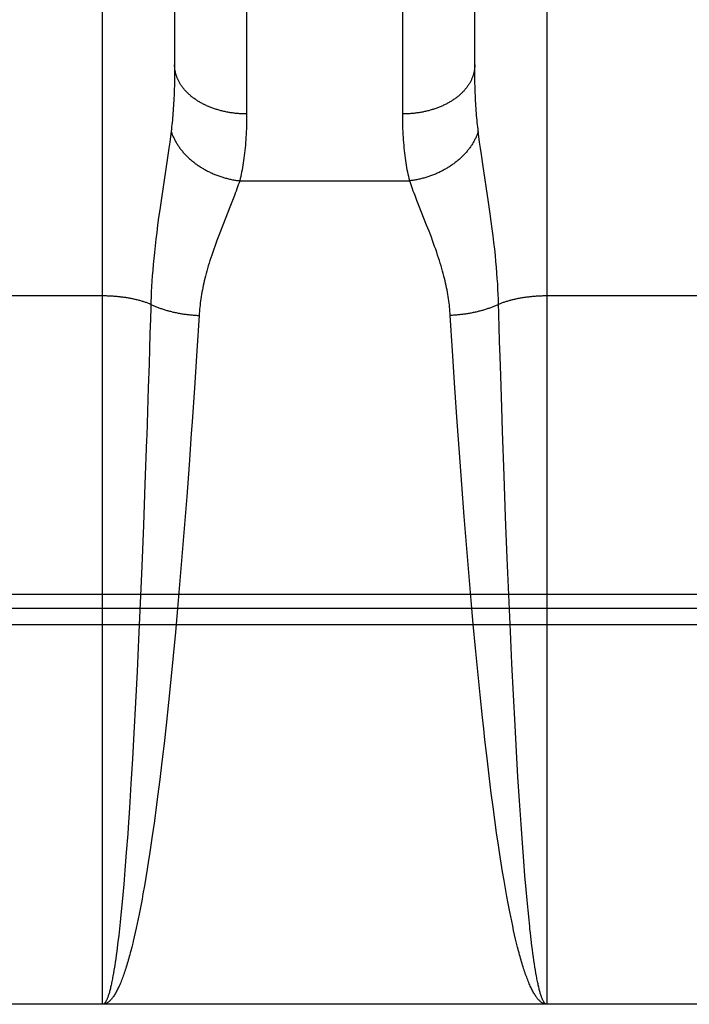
# Model space of a CAD drawing. Header units: inches. Extents: x 0 to 185, y 0 to 120.
# Tile 6 of 102: x 55.145 to 55.424, y 9.075 to 9.485. Entities that reach past the tile are written whole.
import ezdxf

# ---------------------------------------------------------------- set-up
doc = ezdxf.new("R2010")
doc.units = ezdxf.units.IN
doc.header["$LTSCALE"] = 10.163043
doc.header["$MEASUREMENT"] = 0
doc.linetypes.add('HIDDEN', pattern=[0.2, 0.1, -0.1])
doc.layers.add('02___PRT_ALL_AXES', color=7, linetype='CONTINUOUS')
doc.layers.add('DEFAULT_2', color=8, linetype='HIDDEN')

msp = doc.modelspace()

# ---------------------------------------------------------------- linework, layer by layer
at = {"layer": '02___PRT_ALL_AXES', "color": 8, "linetype": 'HIDDEN'}
msp.add_line((55.67934, 9.07543), (55.11434, 9.07543), dxfattribs=at)
at = {"layer": 'DEFAULT_2', "color": 8, "linetype": 'HIDDEN'}
for p, q in [((55.17934, 9.07543), (55.17934, 9.88622)), ((55.36434, 9.88622), (55.36434, 9.07543)), ((55.23934, 9.79141), (55.23934, 9.44619)), ((55.30435, 9.44492), (55.30434, 9.79008)), ((55.20934, 9.77257), (55.20934, 9.46535)), ((55.33434, 9.46535), (55.33434, 9.77377)), ((55.20932, 9.46295), (55.20929, 9.4606)), ((55.20934, 9.46535), (55.20932, 9.46295)), ((55.33436, 9.46295), (55.33434, 9.46535)), ((55.3344, 9.4606), (55.33436, 9.46295)), ((55.20929, 9.4606), (55.20924, 9.45829)), ((55.33456, 9.45493), (55.33448, 9.45716)), ((55.20789, 9.43893), (55.20761, 9.43672)), ((55.33608, 9.43672), (55.3358, 9.43893)), ((55.2073, 9.43439), (55.20696, 9.43194)), ((55.20761, 9.43672), (55.2073, 9.43439)), ((55.33638, 9.43439), (55.33608, 9.43672)), ((55.33672, 9.43194), (55.33638, 9.43439)), ((55.20696, 9.43194), (55.2064, 9.42801)), ((55.33709, 9.42936), (55.33672, 9.43194)), ((55.2064, 9.42801), (55.20555, 9.42229)), ((55.33769, 9.42522), (55.33709, 9.42936)), ((55.20555, 9.42229), (55.20387, 9.41115)), ((55.34006, 9.40951), (55.33769, 9.42522)), ((55.23643, 9.41837), (55.30725, 9.41837)), ((55.20387, 9.41115), (55.20315, 9.40622)), ((55.23347, 9.41018), (55.23264, 9.40807)), ((55.23423, 9.41217), (55.23347, 9.41018)), ((55.31104, 9.40807), (55.31022, 9.41018)), ((55.20315, 9.40622), (55.20269, 9.403)), ((55.23264, 9.40807), (55.22938, 9.39986)), ((55.3143, 9.39986), (55.31104, 9.40807)), ((55.34077, 9.4046), (55.34006, 9.40951)), ((55.20269, 9.403), (55.20227, 9.39989)), ((55.34121, 9.40143), (55.34077, 9.4046)), ((55.34162, 9.39837), (55.34121, 9.40143)), ((55.20227, 9.39989), (55.20187, 9.39688)), ((55.2284, 9.39734), (55.22743, 9.39481)), ((55.22938, 9.39986), (55.2284, 9.39734)), ((55.31529, 9.39734), (55.3143, 9.39986)), ((55.34199, 9.39541), (55.34162, 9.39837)), ((55.20152, 9.39398), (55.20119, 9.39121)), ((55.20187, 9.39688), (55.20152, 9.39398)), ((55.34233, 9.39258), (55.34199, 9.39541)), ((55.20119, 9.39121), (55.2009, 9.38854)), ((55.34264, 9.38986), (55.34233, 9.39258)), ((55.34292, 9.38725), (55.34264, 9.38986)), ((55.20064, 9.38598), (55.20041, 9.38351)), ((55.2009, 9.38854), (55.20064, 9.38598)), ((55.34316, 9.38474), (55.34292, 9.38725)), ((55.20021, 9.38112), (55.20003, 9.3788)), ((55.20041, 9.38351), (55.20021, 9.38112)), ((55.34338, 9.38231), (55.34316, 9.38474)), ((55.34357, 9.37995), (55.34338, 9.38231)), ((55.20003, 9.3788), (55.19987, 9.37653)), ((55.34374, 9.37766), (55.34357, 9.37995)), ((55.34388, 9.37542), (55.34374, 9.37766)), ((55.19974, 9.37432), (55.19963, 9.37215)), ((55.19987, 9.37653), (55.19974, 9.37432)), ((55.344, 9.37323), (55.34388, 9.37542)), ((55.3441, 9.37108), (55.344, 9.37323)), ((55.17934, 9.3704), (55.11392, 9.3704)), ((55.19954, 9.37002), (55.19947, 9.36793)), ((55.19963, 9.37215), (55.19954, 9.37002)), ((55.42934, 9.3704), (55.36393, 9.3704)), ((55.19939, 9.36538), (55.19926, 9.36081)), ((55.19947, 9.36793), (55.19939, 9.36538)), ((55.19926, 9.36081), (55.19907, 9.35462)), ((55.21954, 9.36228), (55.21861, 9.34755)), ((55.32507, 9.34755), (55.32415, 9.36228)), ((55.34452, 9.35773), (55.34438, 9.36234)), ((55.34471, 9.35149), (55.34452, 9.35773)), ((55.19907, 9.35462), (55.19888, 9.34833)), ((55.19888, 9.34833), (55.19868, 9.34195)), ((55.3449, 9.34515), (55.34471, 9.35149)), ((55.21861, 9.34755), (55.2176, 9.3322)), ((55.32608, 9.3322), (55.32507, 9.34755)), ((55.34516, 9.33711), (55.3449, 9.34515)), ((55.19868, 9.34195), (55.19837, 9.33223)), ((55.34559, 9.32401), (55.34516, 9.33711)), ((55.2176, 9.3322), (55.21663, 9.31795)), ((55.32705, 9.31795), (55.32608, 9.3322)), ((55.34592, 9.31402), (55.34559, 9.32401)), ((55.21663, 9.31795), (55.21629, 9.31312)), ((55.32797, 9.30501), (55.32705, 9.31795)), ((55.21629, 9.31312), (55.21536, 9.3001)), ((55.34658, 9.29543), (55.34592, 9.31402)), ((55.19765, 9.31066), (55.19698, 9.29202)), ((55.32893, 9.29187), (55.32797, 9.30501)), ((55.21536, 9.3001), (55.21437, 9.28691)), ((55.34721, 9.27835), (55.34658, 9.29543)), ((55.19698, 9.29202), (55.19634, 9.27493)), ((55.32995, 9.2786), (55.32893, 9.29187)), ((55.21437, 9.28691), (55.21347, 9.27527)), ((55.33088, 9.26693), (55.32995, 9.2786)), ((55.34788, 9.26123), (55.34721, 9.27835)), ((55.19634, 9.27493), (55.19566, 9.25782)), ((55.21347, 9.27527), (55.21253, 9.26359)), ((55.33184, 9.25525), (55.33088, 9.26693)), ((55.21253, 9.26359), (55.21156, 9.25191)), ((55.34852, 9.2459), (55.34788, 9.26123)), ((55.19566, 9.25782), (55.19502, 9.24251)), ((55.33285, 9.24359), (55.33184, 9.25525)), ((55.21156, 9.25191), (55.21054, 9.24028)), ((55.1135, 9.24616), (55.68018, 9.24616)), ((55.34919, 9.23073), (55.34852, 9.2459)), ((55.19502, 9.24251), (55.19434, 9.22739)), ((55.33374, 9.23367), (55.33285, 9.24359)), ((55.11392, 9.24033), (55.67934, 9.24033)), ((55.21054, 9.24028), (55.20965, 9.23037)), ((55.67976, 9.23343), (55.11434, 9.23343)), ((55.33465, 9.22379), (55.33374, 9.23367)), ((55.20965, 9.23037), (55.20872, 9.22051)), ((55.34981, 9.21738), (55.34919, 9.23073)), ((55.19434, 9.22739), (55.19371, 9.21408)), ((55.3356, 9.21398), (55.33465, 9.22379)), ((55.20872, 9.22051), (55.20776, 9.21074)), ((55.35046, 9.20427), (55.34981, 9.21738)), ((55.19371, 9.21408), (55.19306, 9.20105)), ((55.33657, 9.20431), (55.3356, 9.21398)), ((55.20776, 9.21074), (55.20678, 9.20112)), ((55.19306, 9.20105), (55.19239, 9.18838)), ((55.20678, 9.20112), (55.20577, 9.19168)), ((55.33757, 9.19481), (55.33657, 9.20431)), ((55.35113, 9.19151), (55.35046, 9.20427)), ((55.33808, 9.19013), (55.33757, 9.19481)), ((55.19239, 9.18838), (55.19178, 9.17764)), ((55.20577, 9.19168), (55.20492, 9.18398)), ((55.33859, 9.18551), (55.33808, 9.19013)), ((55.35173, 9.18068), (55.35113, 9.19151)), ((55.33946, 9.17793), (55.33859, 9.18551)), ((55.20492, 9.18398), (55.20405, 9.17644)), ((55.35234, 9.17019), (55.35173, 9.18068)), ((55.19178, 9.17764), (55.19116, 9.16727)), ((55.20405, 9.17644), (55.20316, 9.16907)), ((55.34035, 9.17053), (55.33946, 9.17793)), ((55.20316, 9.16907), (55.20226, 9.1619)), ((55.34124, 9.16332), (55.34035, 9.17053)), ((55.35298, 9.1601), (55.35234, 9.17019)), ((55.19116, 9.16727), (55.19053, 9.1573)), ((55.20226, 9.1619), (55.20152, 9.1563)), ((55.34197, 9.15769), (55.34124, 9.16332)), ((55.35362, 9.15044), (55.35298, 9.1601)), ((55.19053, 9.1573), (55.18997, 9.1491)), ((55.20152, 9.1563), (55.20078, 9.15085)), ((55.34271, 9.1522), (55.34197, 9.15769)), ((55.34346, 9.14685), (55.34271, 9.1522)), ((55.18997, 9.1491), (55.18978, 9.14644)), ((55.20078, 9.15085), (55.20003, 9.14554)), ((55.35418, 9.14252), (55.35362, 9.15044)), ((55.18978, 9.14644), (55.18921, 9.1387)), ((55.20003, 9.14554), (55.19947, 9.14165)), ((55.34422, 9.14165), (55.34346, 9.14685)), ((55.19947, 9.14165), (55.19889, 9.13786)), ((55.34479, 9.13786), (55.34422, 9.14165)), ((55.35476, 9.13497), (55.35418, 9.14252)), ((55.18921, 9.1387), (55.18864, 9.13133)), ((55.19851, 9.13538), (55.19793, 9.13173)), ((55.19889, 9.13786), (55.19851, 9.13538)), ((55.34537, 9.13415), (55.34479, 9.13786)), ((55.35524, 9.12896), (55.35476, 9.13497)), ((55.18864, 9.13133), (55.18815, 9.12548)), ((55.19793, 9.13173), (55.19734, 9.12819)), ((55.34595, 9.13054), (55.34537, 9.13415)), ((55.19734, 9.12819), (55.19676, 9.12473)), ((55.34653, 9.12702), (55.34595, 9.13054)), ((55.34712, 9.12361), (55.34653, 9.12702)), ((55.35573, 9.12322), (55.35524, 9.12896)), ((55.18815, 9.12548), (55.18775, 9.12101)), ((55.19676, 9.12473), (55.19616, 9.12138)), ((55.34772, 9.12029), (55.34712, 9.12361)), ((55.35613, 9.11884), (55.35573, 9.12322)), ((55.18775, 9.12101), (55.18735, 9.11672)), ((55.19577, 9.11921), (55.19537, 9.11707)), ((55.19616, 9.12138), (55.19577, 9.11921)), ((55.34812, 9.11813), (55.34772, 9.12029)), ((55.35653, 9.11464), (55.35613, 9.11884)), ((55.18735, 9.11672), (55.18695, 9.11262)), ((55.19497, 9.11499), (55.19456, 9.11295)), ((55.19537, 9.11707), (55.19497, 9.11499)), ((55.34852, 9.11603), (55.34812, 9.11813)), ((55.34892, 9.11397), (55.34852, 9.11603)), ((55.35693, 9.11064), (55.35653, 9.11464)), ((55.18695, 9.11262), (55.18665, 9.10967)), ((55.19416, 9.11096), (55.19375, 9.10902)), ((55.19456, 9.11295), (55.19416, 9.11096)), ((55.34932, 9.11195), (55.34892, 9.11397)), ((55.34973, 9.10999), (55.34932, 9.11195)), ((55.35724, 9.10777), (55.35693, 9.11064)), ((55.18634, 9.10683), (55.18604, 9.10411)), ((55.18665, 9.10967), (55.18634, 9.10683)), ((55.19335, 9.10713), (55.19294, 9.10529)), ((55.19375, 9.10902), (55.19335, 9.10713)), ((55.35013, 9.10807), (55.34973, 9.10999)), ((55.35054, 9.10621), (55.35013, 9.10807)), ((55.35095, 9.10439), (55.35054, 9.10621)), ((55.18604, 9.10411), (55.18573, 9.1015)), ((55.19294, 9.10529), (55.19253, 9.1035)), ((55.35136, 9.10262), (55.35095, 9.10439)), ((55.35177, 9.10091), (55.35136, 9.10262)), ((55.35785, 9.10236), (55.35754, 9.105)), ((55.35816, 9.09982), (55.35785, 9.10236)), ((55.18542, 9.09901), (55.18521, 9.09741)), ((55.18573, 9.1015), (55.18542, 9.09901)), ((55.19191, 9.10091), (55.1915, 9.09925)), ((55.35219, 9.09925), (55.35177, 9.10091)), ((55.3526, 9.09764), (55.35219, 9.09925)), ((55.35837, 9.0982), (55.35816, 9.09982)), ((55.35858, 9.09663), (55.35837, 9.0982)), ((55.1848, 9.09438), (55.18459, 9.09294)), ((55.185, 9.09587), (55.1848, 9.09438)), ((55.18521, 9.09741), (55.185, 9.09587)), ((55.35878, 9.09512), (55.35858, 9.09663)), ((55.35899, 9.09365), (55.35878, 9.09512)), ((55.18427, 9.09089), (55.18406, 9.08959)), ((55.3592, 9.09224), (55.35899, 9.09365)), ((55.35941, 9.09089), (55.3592, 9.09224)), ((55.35962, 9.08959), (55.35941, 9.09089)), ((55.18406, 9.08959), (55.18385, 9.08834)), ((55.35983, 9.08834), (55.35962, 9.08959)), ((55.36005, 9.08715), (55.35983, 9.08834)), ((55.36434, 9.07543), (55.17934, 9.07543))]:
    msp.add_line(p, q, dxfattribs=at)
for points in [[(55.23934, 9.44619), (55.23892, 9.44619), (55.2385, 9.4462), (55.23808, 9.44621), (55.23766, 9.44622), (55.23724, 9.44624), (55.23682, 9.44626), (55.2364, 9.44629), (55.23598, 9.44632), (55.23556, 9.44635), (55.23515, 9.44639), (55.23473, 9.44643), (55.23432, 9.44648), (55.2339, 9.44653), (55.23349, 9.44658), (55.23308, 9.44664), (55.23267, 9.4467), (55.23226, 9.44677), (55.23185, 9.44684), (55.23144, 9.44691), (55.23104, 9.44699), (55.23063, 9.44707), (55.23023, 9.44715), (55.22983, 9.44724), (55.22943, 9.44733), (55.22904, 9.44743), (55.22864, 9.44753), (55.22825, 9.44763), (55.22786, 9.44774), (55.22747, 9.44785), (55.22709, 9.44797), (55.22671, 9.44809), (55.22633, 9.44821), (55.22595, 9.44833), (55.22557, 9.44846), (55.2252, 9.4486), (55.22483, 9.44873), (55.22446, 9.44887), (55.2241, 9.44902), (55.22374, 9.44916), (55.22338, 9.44931), (55.22303, 9.44947), (55.22267, 9.44962), (55.22233, 9.44978), (55.22198, 9.44995), (55.22164, 9.45012), (55.2213, 9.45029), (55.22097, 9.45046), (55.22064, 9.45064), (55.22031, 9.45082), (55.21999, 9.451), (55.21967, 9.45118), (55.21935, 9.45137), (55.21904, 9.45157), (55.21873, 9.45176), (55.21843, 9.45196), (55.21813, 9.45216), (55.21783, 9.45236), (55.21754, 9.45257), (55.21725, 9.45278), (55.21697, 9.45299), (55.21669, 9.4532), (55.21642, 9.45342), (55.21615, 9.45364), (55.21589, 9.45386), (55.21563, 9.45409), (55.21537, 9.45431), (55.21512, 9.45454), (55.21487, 9.45478), (55.21463, 9.45501), (55.2144, 9.45525), (55.21417, 9.45549), (55.21394, 9.45573), (55.21372, 9.45597), (55.2135, 9.45622), (55.21329, 9.45646), (55.21308, 9.45671), (55.21288, 9.45696), (55.21269, 9.45722), (55.2125, 9.45747), (55.21231, 9.45773), (55.21213, 9.45799), (55.21196, 9.45825), (55.21179, 9.45851), (55.21163, 9.45877), (55.21147, 9.45904), (55.21131, 9.4593), (55.21117, 9.45957), (55.21103, 9.45984), (55.21089, 9.46011), (55.21076, 9.46038), (55.21063, 9.46065), (55.21051, 9.46093), (55.2104, 9.4612), (55.21029, 9.46148), (55.21019, 9.46176), (55.21009, 9.46203), (55.21, 9.46231), (55.20992, 9.46259), (55.20984, 9.46287), (55.20977, 9.46316), (55.2097, 9.46344), (55.20964, 9.46372), (55.20958, 9.464), (55.20953, 9.46429), (55.20949, 9.46457), (55.20945, 9.46486), (55.20942, 9.46514), (55.20939, 9.46543), (55.20937, 9.46571), (55.20935, 9.466), (55.20934, 9.46628), (55.20934, 9.46657)], [(55.33434, 9.46657), (55.33434, 9.46628), (55.33433, 9.466), (55.33432, 9.46571), (55.33429, 9.46543), (55.33427, 9.46514), (55.33424, 9.46486), (55.3342, 9.46457), (55.33415, 9.46429), (55.3341, 9.464), (55.33405, 9.46372), (55.33399, 9.46344), (55.33392, 9.46316), (55.33384, 9.46287), (55.33377, 9.46259), (55.33368, 9.46231), (55.33359, 9.46203), (55.33349, 9.46176), (55.33339, 9.46148), (55.33328, 9.4612), (55.33317, 9.46093), (55.33305, 9.46065), (55.33292, 9.46038), (55.33279, 9.46011), (55.33266, 9.45984), (55.33252, 9.45957), (55.33237, 9.4593), (55.33222, 9.45904), (55.33206, 9.45877), (55.33189, 9.45851), (55.33173, 9.45825), (55.33155, 9.45799), (55.33137, 9.45773), (55.33119, 9.45747), (55.331, 9.45722), (55.3308, 9.45696), (55.3306, 9.45671), (55.33039, 9.45646), (55.33018, 9.45622), (55.32996, 9.45597), (55.32974, 9.45573), (55.32952, 9.45549), (55.32929, 9.45525), (55.32905, 9.45501), (55.32881, 9.45478), (55.32856, 9.45454), (55.32831, 9.45431), (55.32806, 9.45409), (55.3278, 9.45386), (55.32753, 9.45364), (55.32726, 9.45342), (55.32699, 9.4532), (55.32671, 9.45299), (55.32643, 9.45278), (55.32614, 9.45257), (55.32585, 9.45236), (55.32555, 9.45216), (55.32526, 9.45196), (55.32495, 9.45176), (55.32464, 9.45157), (55.32433, 9.45137), (55.32402, 9.45118), (55.3237, 9.451), (55.32337, 9.45082), (55.32305, 9.45064), (55.32272, 9.45046), (55.32238, 9.45029), (55.32204, 9.45012), (55.3217, 9.44995), (55.32136, 9.44978), (55.32101, 9.44962), (55.32066, 9.44947), (55.3203, 9.44931), (55.31994, 9.44916), (55.31958, 9.44902), (55.31922, 9.44887), (55.31885, 9.44873), (55.31848, 9.4486), (55.31811, 9.44846), (55.31774, 9.44833), (55.31736, 9.44821), (55.31698, 9.44809), (55.31659, 9.44797), (55.31621, 9.44785), (55.31582, 9.44774), (55.31543, 9.44763), (55.31504, 9.44753), (55.31465, 9.44743), (55.31425, 9.44733), (55.31385, 9.44724), (55.31345, 9.44715), (55.31305, 9.44707), (55.31265, 9.44699), (55.31224, 9.44691), (55.31183, 9.44684), (55.31143, 9.44677), (55.31102, 9.4467), (55.31061, 9.44664), (55.31019, 9.44658), (55.30978, 9.44653), (55.30937, 9.44648), (55.30895, 9.44643), (55.30854, 9.44639), (55.30812, 9.44635), (55.3077, 9.44632), (55.30728, 9.44629), (55.30686, 9.44626), (55.30644, 9.44624), (55.30602, 9.44622), (55.3056, 9.44621), (55.30518, 9.4462), (55.30476, 9.44619), (55.30434, 9.44619)], [(55.33448, 9.45716), (55.33442, 9.45944), (55.3344, 9.4606)], [(55.20924, 9.45829), (55.20917, 9.45604), (55.20912, 9.45493), (55.20908, 9.45384), (55.20903, 9.45275), (55.20897, 9.45168), (55.20892, 9.45063), (55.20885, 9.44958), (55.20879, 9.44855), (55.20871, 9.44753), (55.20864, 9.44652), (55.20856, 9.44553), (55.20848, 9.44455), (55.20839, 9.44358), (55.20829, 9.44262), (55.2082, 9.44168), (55.2081, 9.44075), (55.20799, 9.43983), (55.20789, 9.43893)], [(55.3358, 9.43893), (55.33569, 9.43983), (55.33558, 9.44075), (55.33548, 9.44168), (55.33539, 9.44262), (55.3353, 9.44358), (55.33521, 9.44455), (55.33512, 9.44553), (55.33504, 9.44652), (55.33497, 9.44753), (55.3349, 9.44855), (55.33483, 9.44958), (55.33477, 9.45063), (55.33471, 9.45168), (55.33465, 9.45275), (55.3346, 9.45384), (55.33456, 9.45493)], [(55.23934, 9.44619), (55.23934, 9.44492), (55.23932, 9.44368), (55.2393, 9.44244), (55.23927, 9.44122), (55.23923, 9.44002), (55.23919, 9.43884), (55.23913, 9.43767), (55.23906, 9.43651), (55.23899, 9.43537), (55.23891, 9.43425), (55.23882, 9.43314), (55.23872, 9.43205), (55.23861, 9.43097), (55.23849, 9.42991), (55.23836, 9.42886), (55.23823, 9.42783), (55.23809, 9.42682), (55.23794, 9.42582), (55.23778, 9.42484), (55.23761, 9.42387), (55.23743, 9.42291), (55.23725, 9.42197), (55.23706, 9.42105), (55.23686, 9.42014), (55.23665, 9.41925), (55.23643, 9.41837)], [(55.30725, 9.41837), (55.30704, 9.41925), (55.30683, 9.42014), (55.30663, 9.42105), (55.30644, 9.42197), (55.30625, 9.42291), (55.30607, 9.42387), (55.30591, 9.42484), (55.30575, 9.42582), (55.3056, 9.42682), (55.30545, 9.42783), (55.30532, 9.42886), (55.30519, 9.42991), (55.30508, 9.43097), (55.30497, 9.43205), (55.30487, 9.43314), (55.30478, 9.43425), (55.30469, 9.43537), (55.30462, 9.43651), (55.30455, 9.43767), (55.3045, 9.43884), (55.30445, 9.44002), (55.30441, 9.44122), (55.30438, 9.44244), (55.30436, 9.44368), (55.30435, 9.44492)], [(55.20789, 9.43893), (55.208, 9.43859), (55.20811, 9.43826), (55.20824, 9.43793), (55.20837, 9.4376), (55.2085, 9.43726), (55.20864, 9.43693), (55.20879, 9.4366), (55.20894, 9.43628), (55.20909, 9.43595), (55.20926, 9.43562), (55.20942, 9.4353), (55.2096, 9.43497), (55.20977, 9.43465), (55.20996, 9.43433), (55.21015, 9.43401), (55.21034, 9.4337), (55.21054, 9.43338), (55.21075, 9.43307), (55.21096, 9.43275), (55.21117, 9.43244), (55.2114, 9.43213), (55.21162, 9.43183), (55.21185, 9.43152), (55.21209, 9.43122), (55.21233, 9.43092), (55.21257, 9.43062), (55.21282, 9.43033), (55.21308, 9.43003), (55.21334, 9.42974), (55.21361, 9.42945), (55.21387, 9.42917), (55.21415, 9.42888), (55.21443, 9.4286), (55.21471, 9.42832), (55.215, 9.42805), (55.21529, 9.42777), (55.21558, 9.4275), (55.21589, 9.42724), (55.21619, 9.42697), (55.2165, 9.42671), (55.21681, 9.42645), (55.21713, 9.4262), (55.21745, 9.42595), (55.21777, 9.4257), (55.2181, 9.42545), (55.21843, 9.42521), (55.21877, 9.42497), (55.21911, 9.42474), (55.21945, 9.42451), (55.21979, 9.42428), (55.22014, 9.42405), (55.2205, 9.42383), (55.22085, 9.42361), (55.22121, 9.4234), (55.22157, 9.42319), (55.22194, 9.42298), (55.22231, 9.42278), (55.22268, 9.42258), (55.22305, 9.42239), (55.22343, 9.4222), (55.22381, 9.42201), (55.22419, 9.42183), (55.22457, 9.42165), (55.22496, 9.42148), (55.22535, 9.4213), (55.22574, 9.42114), (55.22613, 9.42098), (55.22653, 9.42082), (55.22693, 9.42067), (55.22733, 9.42052), (55.22773, 9.42037), (55.22813, 9.42023), (55.22853, 9.42009), (55.22894, 9.41996), (55.22935, 9.41983), (55.22976, 9.41971), (55.23017, 9.41959), (55.23058, 9.41948), (55.23099, 9.41937), (55.23141, 9.41927), (55.23182, 9.41917), (55.23224, 9.41907), (55.23265, 9.41898), (55.23307, 9.41889), (55.23349, 9.41881), (55.23391, 9.41873), (55.23433, 9.41866), (55.23475, 9.41859), (55.23517, 9.41853), (55.23559, 9.41847), (55.23601, 9.41842), (55.23643, 9.41837)], [(55.3358, 9.43893), (55.33569, 9.43859), (55.33557, 9.43826), (55.33545, 9.43793), (55.33532, 9.4376), (55.33518, 9.43726), (55.33504, 9.43693), (55.3349, 9.4366), (55.33475, 9.43628), (55.33459, 9.43595), (55.33443, 9.43562), (55.33426, 9.4353), (55.33409, 9.43497), (55.33391, 9.43465), (55.33372, 9.43433), (55.33354, 9.43401), (55.33334, 9.4337), (55.33314, 9.43338), (55.33294, 9.43307), (55.33272, 9.43275), (55.33251, 9.43244), (55.33229, 9.43213), (55.33206, 9.43183), (55.33183, 9.43152), (55.3316, 9.43122), (55.33135, 9.43092), (55.33111, 9.43062), (55.33086, 9.43033), (55.3306, 9.43003), (55.33034, 9.42974), (55.33008, 9.42945), (55.32981, 9.42917), (55.32953, 9.42888), (55.32926, 9.4286), (55.32897, 9.42832), (55.32869, 9.42805), (55.32839, 9.42777), (55.3281, 9.4275), (55.3278, 9.42724), (55.32749, 9.42697), (55.32719, 9.42671), (55.32687, 9.42645), (55.32656, 9.4262), (55.32624, 9.42595), (55.32591, 9.4257), (55.32558, 9.42545), (55.32525, 9.42521), (55.32492, 9.42497), (55.32458, 9.42474), (55.32423, 9.42451), (55.32389, 9.42428), (55.32354, 9.42405), (55.32319, 9.42383), (55.32283, 9.42361), (55.32247, 9.4234), (55.32211, 9.42319), (55.32174, 9.42298), (55.32138, 9.42278), (55.32101, 9.42258), (55.32063, 9.42239), (55.32026, 9.4222), (55.31988, 9.42201), (55.31949, 9.42183), (55.31911, 9.42165), (55.31872, 9.42148), (55.31833, 9.4213), (55.31794, 9.42114), (55.31755, 9.42098), (55.31715, 9.42082), (55.31676, 9.42067), (55.31636, 9.42052), (55.31596, 9.42037), (55.31555, 9.42023), (55.31515, 9.42009), (55.31474, 9.41996), (55.31434, 9.41983), (55.31393, 9.41971), (55.31352, 9.41959), (55.3131, 9.41948), (55.31269, 9.41937), (55.31228, 9.41927), (55.31186, 9.41917), (55.31145, 9.41907), (55.31103, 9.41898), (55.31061, 9.41889), (55.31019, 9.41881), (55.30977, 9.41873), (55.30935, 9.41866), (55.30893, 9.41859), (55.30851, 9.41853), (55.30809, 9.41847), (55.30767, 9.41842), (55.30725, 9.41837)], [(55.23643, 9.41837), (55.23616, 9.41755), (55.23587, 9.41671), (55.23557, 9.41585), (55.23526, 9.41497), (55.23493, 9.41406), (55.23459, 9.41313), (55.23423, 9.41217)], [(55.31022, 9.41018), (55.30945, 9.41217), (55.3091, 9.41313), (55.30875, 9.41406), (55.30842, 9.41497), (55.30811, 9.41585), (55.30781, 9.41671), (55.30752, 9.41755), (55.30725, 9.41837)], [(55.32415, 9.36228), (55.32409, 9.36313), (55.32402, 9.36398), (55.32395, 9.36484), (55.32386, 9.3657), (55.32377, 9.36657), (55.32366, 9.36745), (55.32354, 9.36833), (55.32342, 9.36922), (55.32328, 9.37012), (55.32313, 9.37103), (55.32297, 9.37195), (55.3228, 9.37287), (55.32261, 9.37381), (55.32241, 9.37476), (55.3222, 9.37572), (55.32198, 9.3767), (55.32174, 9.37769), (55.32149, 9.37869), (55.32122, 9.37972), (55.32094, 9.38076), (55.32064, 9.38182), (55.32033, 9.3829), (55.31999, 9.38401), (55.31964, 9.38513), (55.31928, 9.38628), (55.31889, 9.38744), (55.31849, 9.38863), (55.31808, 9.38983), (55.31764, 9.39105), (55.31719, 9.39229), (55.31673, 9.39354), (55.31626, 9.39481), (55.31529, 9.39734)], [(55.22743, 9.39481), (55.22695, 9.39354), (55.22649, 9.39229), (55.22604, 9.39105), (55.22561, 9.38983), (55.22519, 9.38863), (55.22479, 9.38744), (55.22441, 9.38628), (55.22404, 9.38513), (55.22369, 9.38401), (55.22336, 9.3829), (55.22304, 9.38182), (55.22274, 9.38076), (55.22246, 9.37972), (55.22219, 9.37869), (55.22194, 9.37769), (55.2217, 9.3767), (55.22148, 9.37572), (55.22127, 9.37476), (55.22107, 9.37381), (55.22089, 9.37287), (55.22071, 9.37195), (55.22055, 9.37103), (55.2204, 9.37012), (55.22027, 9.36922), (55.22014, 9.36833), (55.22002, 9.36745), (55.21992, 9.36657), (55.21982, 9.3657), (55.21974, 9.36484), (55.21966, 9.36398), (55.21959, 9.36313), (55.21954, 9.36228)], [(55.19944, 9.3669), (55.19913, 9.36702), (55.19883, 9.36714), (55.19851, 9.36726), (55.1982, 9.36738), (55.19788, 9.36749), (55.19756, 9.3676), (55.19723, 9.36772), (55.1969, 9.36782), (55.19657, 9.36793), (55.19624, 9.36804), (55.1959, 9.36814), (55.19556, 9.36824), (55.19521, 9.36834), (55.19486, 9.36844), (55.19451, 9.36853), (55.19416, 9.36862), (55.1938, 9.36871), (55.19344, 9.3688), (55.19308, 9.36889), (55.19272, 9.36897), (55.19235, 9.36905), (55.19198, 9.36913), (55.19161, 9.36921), (55.19124, 9.36928), (55.19086, 9.36935), (55.19049, 9.36942), (55.19011, 9.36949), (55.18973, 9.36956), (55.18934, 9.36962), (55.18896, 9.36968), (55.18857, 9.36974), (55.18818, 9.36979), (55.18779, 9.36985), (55.1874, 9.3699), (55.187, 9.36995), (55.18661, 9.36999), (55.18621, 9.37004), (55.18582, 9.37008), (55.18542, 9.37011), (55.18502, 9.37015), (55.18462, 9.37018), (55.18421, 9.37022), (55.18381, 9.37024), (55.18341, 9.37027), (55.183, 9.37029), (55.1826, 9.37032), (55.18219, 9.37033), (55.18179, 9.37035), (55.18138, 9.37036), (55.18097, 9.37038), (55.18056, 9.37039), (55.18016, 9.37039), (55.17975, 9.3704), (55.17934, 9.3704)], [(55.34438, 9.36234), (55.34422, 9.36793), (55.34418, 9.36897), (55.3441, 9.37108)], [(55.36393, 9.3704), (55.36353, 9.37039), (55.36312, 9.37039), (55.36271, 9.37038), (55.3623, 9.37036), (55.3619, 9.37035), (55.36149, 9.37033), (55.36109, 9.37032), (55.36068, 9.37029), (55.36028, 9.37027), (55.35987, 9.37024), (55.35947, 9.37022), (55.35907, 9.37018), (55.35867, 9.37015), (55.35827, 9.37011), (55.35787, 9.37008), (55.35747, 9.37004), (55.35707, 9.36999), (55.35668, 9.36995), (55.35629, 9.3699), (55.35589, 9.36985), (55.3555, 9.36979), (55.35511, 9.36974), (55.35473, 9.36968), (55.35434, 9.36962), (55.35396, 9.36956), (55.35358, 9.36949), (55.3532, 9.36942), (55.35282, 9.36935), (55.35244, 9.36928), (55.35207, 9.36921), (55.3517, 9.36913), (55.35133, 9.36905), (55.35096, 9.36897), (55.3506, 9.36889), (55.35024, 9.3688), (55.34988, 9.36871), (55.34952, 9.36862), (55.34917, 9.36853), (55.34882, 9.36844), (55.34847, 9.36834), (55.34813, 9.36824), (55.34779, 9.36814), (55.34745, 9.36804), (55.34711, 9.36793), (55.34678, 9.36782), (55.34645, 9.36772), (55.34613, 9.3676), (55.3458, 9.36749), (55.34548, 9.36738), (55.34517, 9.36726), (55.34486, 9.36714), (55.34455, 9.36702), (55.34424, 9.3669)], [(55.19944, 9.3669), (55.19976, 9.36674), (55.20008, 9.3666), (55.2004, 9.36645), (55.20073, 9.3663), (55.20106, 9.36616), (55.20139, 9.36602), (55.20173, 9.36588), (55.20208, 9.36575), (55.20242, 9.36561), (55.20277, 9.36548), (55.20312, 9.36535), (55.20348, 9.36522), (55.20384, 9.3651), (55.2042, 9.36498), (55.20457, 9.36486), (55.20494, 9.36474), (55.20531, 9.36462), (55.20568, 9.36451), (55.20606, 9.3644), (55.20644, 9.36429), (55.20682, 9.36419), (55.20721, 9.36409), (55.20759, 9.36399), (55.20798, 9.36389), (55.20837, 9.36379), (55.20877, 9.3637), (55.20917, 9.36361), (55.20956, 9.36353), (55.20996, 9.36344), (55.21037, 9.36336), (55.21077, 9.36328), (55.21118, 9.36321), (55.21158, 9.36313), (55.21199, 9.36306), (55.2124, 9.36299), (55.21282, 9.36293), (55.21323, 9.36287), (55.21364, 9.36281), (55.21406, 9.36275), (55.21448, 9.3627), (55.2149, 9.36265), (55.21531, 9.3626), (55.21573, 9.36256), (55.21616, 9.36251), (55.21658, 9.36247), (55.217, 9.36244), (55.21742, 9.3624), (55.21784, 9.36237), (55.21827, 9.36235), (55.21869, 9.36232), (55.21911, 9.3623), (55.21954, 9.36228)], [(55.34424, 9.3669), (55.34393, 9.36674), (55.34361, 9.3666), (55.34328, 9.36645), (55.34296, 9.3663), (55.34262, 9.36616), (55.34229, 9.36602), (55.34195, 9.36588), (55.34161, 9.36575), (55.34126, 9.36561), (55.34091, 9.36548), (55.34056, 9.36535), (55.3402, 9.36522), (55.33984, 9.3651), (55.33948, 9.36498), (55.33912, 9.36486), (55.33875, 9.36474), (55.33838, 9.36462), (55.338, 9.36451), (55.33762, 9.3644), (55.33724, 9.36429), (55.33686, 9.36419), (55.33648, 9.36409), (55.33609, 9.36399), (55.3357, 9.36389), (55.33531, 9.36379), (55.33491, 9.3637), (55.33452, 9.36361), (55.33412, 9.36353), (55.33372, 9.36344), (55.33332, 9.36336), (55.33291, 9.36328), (55.33251, 9.36321), (55.3321, 9.36313), (55.33169, 9.36306), (55.33128, 9.36299), (55.33087, 9.36293), (55.33045, 9.36287), (55.33004, 9.36281), (55.32962, 9.36275), (55.32921, 9.3627), (55.32879, 9.36265), (55.32837, 9.3626), (55.32795, 9.36256), (55.32753, 9.36251), (55.32711, 9.36247), (55.32669, 9.36244), (55.32626, 9.3624), (55.32584, 9.36237), (55.32542, 9.36235), (55.32499, 9.36232), (55.32457, 9.3623), (55.32415, 9.36228)], [(55.19837, 9.33223), (55.1977, 9.31234), (55.19765, 9.31066)], [(55.35754, 9.105), (55.35734, 9.10683), (55.35724, 9.10777)], [(55.19253, 9.1035), (55.19212, 9.10176), (55.19191, 9.10091)], [(55.1915, 9.09925), (55.19108, 9.09764), (55.19087, 9.09685), (55.19067, 9.09608), (55.19046, 9.09532), (55.19025, 9.09458), (55.19004, 9.09385), (55.18983, 9.09313), (55.18962, 9.09243), (55.18941, 9.09174), (55.1892, 9.09106), (55.18899, 9.09039), (55.18878, 9.08975), (55.18857, 9.08911), (55.18836, 9.08849), (55.18815, 9.08788), (55.18793, 9.08729), (55.18772, 9.08671), (55.18751, 9.08614), (55.1873, 9.08559), (55.18709, 9.08505), (55.18687, 9.08453), (55.18666, 9.08402), (55.18645, 9.08353), (55.18623, 9.08305), (55.18602, 9.08258), (55.18581, 9.08213), (55.18559, 9.08169), (55.18538, 9.08127), (55.18516, 9.08086), (55.18495, 9.08047), (55.18474, 9.08009), (55.18452, 9.07973), (55.18431, 9.07938), (55.18409, 9.07904), (55.18388, 9.07872), (55.18366, 9.07842), (55.18345, 9.07812), (55.18323, 9.07785), (55.18302, 9.07759), (55.1828, 9.07734), (55.18258, 9.07711), (55.18237, 9.07689), (55.18215, 9.07669), (55.18194, 9.0765), (55.18172, 9.07633), (55.1815, 9.07618), (55.18129, 9.07603), (55.18107, 9.07591), (55.18086, 9.07579), (55.18064, 9.0757), (55.18042, 9.07561), (55.18021, 9.07555), (55.17999, 9.07549), (55.17977, 9.07546), (55.17956, 9.07543), (55.17934, 9.07543)], [(55.36434, 9.07543), (55.36413, 9.07543), (55.36391, 9.07546), (55.36369, 9.07549), (55.36348, 9.07555), (55.36326, 9.07561), (55.36304, 9.0757), (55.36283, 9.07579), (55.36261, 9.07591), (55.36239, 9.07603), (55.36218, 9.07618), (55.36196, 9.07633), (55.36175, 9.0765), (55.36153, 9.07669), (55.36131, 9.07689), (55.3611, 9.07711), (55.36088, 9.07734), (55.36067, 9.07759), (55.36045, 9.07785), (55.36024, 9.07812), (55.36002, 9.07842), (55.35981, 9.07872), (55.35959, 9.07904), (55.35938, 9.07938), (55.35916, 9.07973), (55.35895, 9.08009), (55.35873, 9.08047), (55.35852, 9.08086), (55.3583, 9.08127), (55.35809, 9.08169), (55.35788, 9.08213), (55.35766, 9.08258), (55.35745, 9.08305), (55.35724, 9.08353), (55.35702, 9.08402), (55.35681, 9.08453), (55.3566, 9.08505), (55.35638, 9.08559), (55.35617, 9.08614), (55.35596, 9.08671), (55.35575, 9.08729), (55.35554, 9.08788), (55.35533, 9.08849), (55.35511, 9.08911), (55.3549, 9.08975), (55.35469, 9.09039), (55.35448, 9.09106), (55.35427, 9.09174), (55.35406, 9.09243), (55.35385, 9.09313), (55.35364, 9.09385), (55.35343, 9.09458), (55.35323, 9.09532), (55.35302, 9.09608), (55.35281, 9.09685), (55.3526, 9.09764)], [(55.18459, 9.09294), (55.18438, 9.09156), (55.18427, 9.09089)], [(55.18385, 9.08834), (55.18364, 9.08715), (55.18353, 9.08658), (55.18343, 9.08602), (55.18332, 9.08547), (55.18321, 9.08494), (55.18311, 9.08443), (55.183, 9.08392), (55.18289, 9.08343), (55.18279, 9.08296), (55.18268, 9.0825), (55.18257, 9.08205), (55.18247, 9.08162), (55.18236, 9.0812), (55.18225, 9.0808), (55.18215, 9.08041), (55.18204, 9.08003), (55.18193, 9.07967), (55.18182, 9.07933), (55.18172, 9.079), (55.18161, 9.07868), (55.1815, 9.07838), (55.18139, 9.07809), (55.18129, 9.07782), (55.18118, 9.07756), (55.18107, 9.07732), (55.18096, 9.07709), (55.18085, 9.07688), (55.18075, 9.07668), (55.18064, 9.07649), (55.18053, 9.07632), (55.18042, 9.07617), (55.18031, 9.07603), (55.18021, 9.0759), (55.1801, 9.07579), (55.17999, 9.07569), (55.17988, 9.07561), (55.17977, 9.07555), (55.17967, 9.07549), (55.17956, 9.07546), (55.17945, 9.07543), (55.17934, 9.07543)], [(55.36434, 9.07543), (55.36423, 9.07543), (55.36413, 9.07546), (55.36402, 9.07549), (55.36391, 9.07555), (55.3638, 9.07561), (55.36369, 9.07569), (55.36358, 9.07579), (55.36348, 9.0759), (55.36337, 9.07603), (55.36326, 9.07617), (55.36315, 9.07632), (55.36304, 9.07649), (55.36294, 9.07668), (55.36283, 9.07688), (55.36272, 9.07709), (55.36261, 9.07732), (55.3625, 9.07756), (55.3624, 9.07782), (55.36229, 9.07809), (55.36218, 9.07838), (55.36207, 9.07868), (55.36197, 9.079), (55.36186, 9.07933), (55.36175, 9.07967), (55.36164, 9.08003), (55.36154, 9.08041), (55.36143, 9.0808), (55.36132, 9.0812), (55.36122, 9.08162), (55.36111, 9.08205), (55.361, 9.0825), (55.3609, 9.08296), (55.36079, 9.08343), (55.36068, 9.08392), (55.36058, 9.08443), (55.36047, 9.08494), (55.36036, 9.08547), (55.36026, 9.08602), (55.36015, 9.08658), (55.36005, 9.08715)]]:
    msp.add_lwpolyline(points, dxfattribs=at)

doc.saveas('drawing.dxf')
